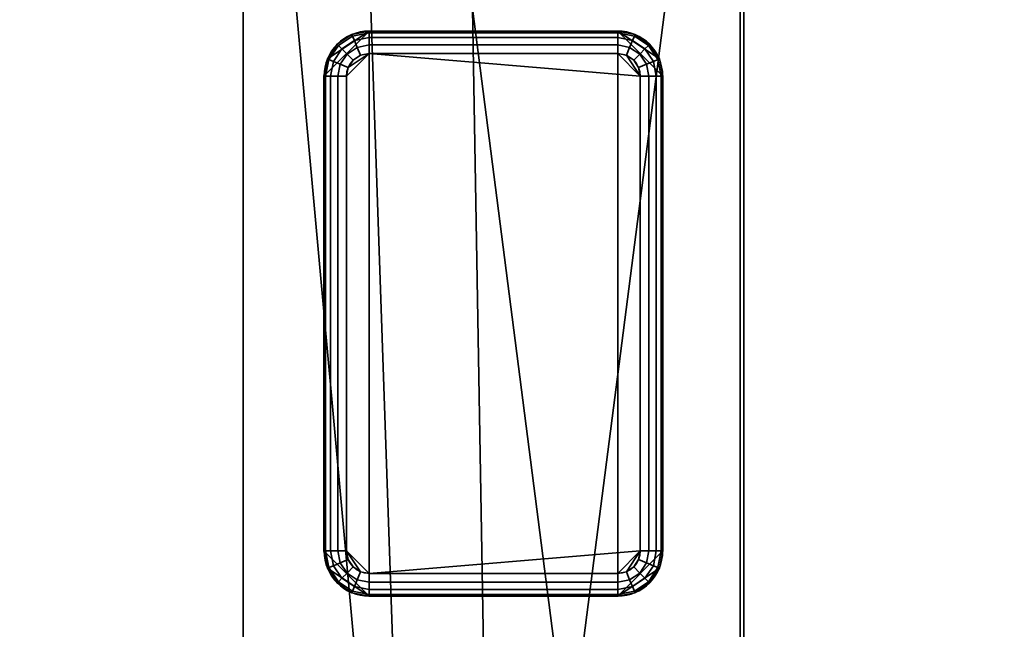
# Model space of a CAD drawing. Header units: millimetres. Extents: x -603 to 3703, y -115 to 193.
# Tile 178 of 256: x -431 to -387, y 120 to 147. Entities that reach past the tile are written whole.
import ezdxf

# ---------------------------------------------------------------- set-up
doc = ezdxf.new("R2010")
doc.units = ezdxf.units.MM
doc.layers.add('151', color=7, linetype='Continuous', true_color=0xffffff)

# ---------------------------------------------------------------- blocks, each defined once
blk = doc.blocks.new('UG_SURFACE_001')
at = {"layer": '151', "color": 252, "linetype": 'Continuous', "lineweight": 35}
for points in [[(603, -18, 2212.25), (603, 174.4, 2212.25), (-603, 174.4, 2212.25), (-603, -18, 2212.25)], [(-453, -18, 2062.25), (-453, 174.4, 2062.25), (453, 174.4, 2062.25), (453, -18, 2062.25)]]:
    blk.add_3dface(points, dxfattribs=at)
blk = doc.blocks.new('UG_SURFACE_015')
at = {"layer": '151', "color": 41, "linetype": 'Continuous', "lineweight": 35}
for points in [[(-421.15, 81, 2030.4), (-421.15, 173.15, 2030.4), (-421.15, 173.15, -5.75), (-421.15, 81, -5.75)], [(-415.5, 147.3, -5.75), (-413.5, 89, -5.75), (-421.15, 173.15, -5.75)], [(-413.5, 89, -5.75), (-413.5, 81, -5.75), (-421.15, 81, -5.75), (-421.15, 173.15, -5.75)], [(-421.15, 173.15, 2030.4), (-413.5, 89, 2022.75), (-415.5, 147.3, 2024.75)], [(-421.15, 173.15, 2030.4), (-421.15, 81, 2030.4), (-413.5, 81, 2022.75), (-413.5, 89, 2022.75)], [(-411, 147.3, -5.75), (-411, 173.15, -5.75), (-399.15, 173.15, -5.75), (-399.15, 55.15, -5.75)], [(-410, 89, 2019.25), (-399.15, 173.15, 2008.4), (-411, 173.15, 2020.25), (-411, 147.3, 2020.25)], [(-410, 89, 2019.25), (-410, 55.15, 2019.25), (-399.15, 55.15, 2008.4), (-399.15, 173.15, 2008.4)], [(-399.15, 173.15, 2008.4), (-399.15, 55.15, 2008.4), (-399.15, 55.15, -5.75), (-399.15, 173.15, -5.75)], [(-410, 89, -5.75), (-413.5, 89, -5.75), (-415.5, 147.3, -5.75), (-411, 147.3, -5.75)], [(-411, 147.3, 2020.25), (-415.5, 147.3, 2024.75), (-413.5, 89, 2022.75), (-410, 89, 2019.25)], [(-410, 89, -5.75), (-411, 147.3, -5.75), (-399.15, 55.15, -5.75)]]:
    blk.add_3dface(points, dxfattribs=at)
blk = doc.blocks.new('UG_SURFACE_016')
at = {"layer": '151', "color": 253, "linetype": 'Continuous', "lineweight": 35}
for points in [[(-415.575, 121.3, -5.75), (-415.575, 146.3, -5.75), (-417.575, 144.3, -5.75), (-417.575, 123.3, -5.75)], [(-417.423, 145.065, -5.75), (-417.575, 144.3, -5.75), (-415.575, 146.3, -5.75)], [(-415.575, 146.3, -5.75), (-416.34, 146.148, -5.75), (-416.989, 145.714, -5.75), (-417.423, 145.065, -5.75)], [(-416.34, 146.148, -5.75), (-416.34, 146.148, -7.75), (-416.989, 145.714, -7.75), (-416.989, 145.714, -5.75)], [(-416.989, 145.714, -7.75), (-416.34, 146.148, -7.75), (-416.311, 146.077, -8.133), (-416.935, 145.66, -8.133)], [(-416.935, 145.66, -8.133), (-416.311, 146.077, -8.133), (-416.228, 145.877, -8.457), (-416.782, 145.507, -8.457)], [(-415.575, 146.3, -5.75), (-415.575, 146.3, -7.75), (-416.34, 146.148, -7.75), (-416.34, 146.148, -5.75)], [(-416.34, 146.148, -7.75), (-415.575, 146.3, -7.75), (-415.575, 146.224, -8.133), (-416.311, 146.077, -8.133)], [(-416.311, 146.077, -8.133), (-415.575, 146.224, -8.133), (-415.575, 146.007, -8.457), (-416.228, 145.877, -8.457)], [(-416.228, 145.877, -8.457), (-415.575, 146.007, -8.457), (-415.575, 145.683, -8.674), (-416.104, 145.577, -8.674)], [(-404.575, 146.3, -7.75), (-415.575, 146.3, -7.75), (-415.575, 146.3, -5.75), (-404.575, 146.3, -5.75)], [(-404.575, 146.3, -5.75), (-415.575, 146.3, -5.75), (-415.575, 121.3, -5.75), (-404.575, 121.3, -5.75)], [(-404.575, 146.224, -8.133), (-415.575, 146.224, -8.133), (-415.575, 146.3, -7.75), (-404.575, 146.3, -7.75)], [(-404.575, 146.007, -8.457), (-415.575, 146.007, -8.457), (-415.575, 146.224, -8.133), (-404.575, 146.224, -8.133)], [(-404.575, 145.683, -8.674), (-415.575, 145.683, -8.674), (-415.575, 146.007, -8.457), (-404.575, 146.007, -8.457)], [(-404.575, 146.3, -5.75), (-402.575, 144.3, -5.75), (-402.727, 145.065, -5.75)], [(-404.575, 146.3, -5.75), (-404.575, 121.3, -5.75), (-402.575, 123.3, -5.75), (-402.575, 144.3, -5.75)], [(-402.727, 145.065, -5.75), (-403.161, 145.714, -5.75), (-403.81, 146.148, -5.75), (-404.575, 146.3, -5.75)], [(-403.81, 146.148, -5.75), (-403.81, 146.148, -7.75), (-404.575, 146.3, -7.75), (-404.575, 146.3, -5.75)], [(-404.575, 146.3, -7.75), (-403.81, 146.148, -7.75), (-403.839, 146.077, -8.133), (-404.575, 146.224, -8.133)], [(-404.575, 146.224, -8.133), (-403.839, 146.077, -8.133), (-403.922, 145.877, -8.457), (-404.575, 146.007, -8.457)], [(-404.575, 146.007, -8.457), (-403.922, 145.877, -8.457), (-404.046, 145.577, -8.674), (-404.575, 145.683, -8.674)], [(-403.839, 146.077, -8.133), (-403.215, 145.66, -8.133), (-403.368, 145.507, -8.457), (-403.922, 145.877, -8.457)], [(-403.81, 146.148, -7.75), (-403.161, 145.714, -7.75), (-403.215, 145.66, -8.133), (-403.839, 146.077, -8.133)], [(-403.161, 145.714, -5.75), (-403.161, 145.714, -7.75), (-403.81, 146.148, -7.75), (-403.81, 146.148, -5.75)], [(-416.989, 145.714, -5.75), (-416.989, 145.714, -7.75), (-417.423, 145.065, -7.75), (-417.423, 145.065, -5.75)], [(-417.423, 145.065, -7.75), (-416.989, 145.714, -7.75), (-416.935, 145.66, -8.133), (-417.352, 145.036, -8.133)], [(-417.352, 145.036, -8.133), (-416.935, 145.66, -8.133), (-416.782, 145.507, -8.457), (-417.152, 144.953, -8.457)], [(-416.782, 145.507, -8.457), (-416.228, 145.877, -8.457), (-416.104, 145.577, -8.674), (-416.553, 145.278, -8.674)], [(-416.553, 145.278, -8.674), (-416.104, 145.577, -8.674), (-415.958, 145.224, -8.75), (-416.282, 145.007, -8.75)], [(-416.104, 145.577, -8.674), (-415.575, 145.683, -8.674), (-415.575, 145.3, -8.75), (-415.958, 145.224, -8.75)], [(-404.575, 145.3, -8.75), (-415.575, 145.3, -8.75), (-415.575, 145.683, -8.674), (-404.575, 145.683, -8.674)], [(-404.575, 145.683, -8.674), (-404.046, 145.577, -8.674), (-404.192, 145.224, -8.75), (-404.575, 145.3, -8.75)], [(-404.046, 145.577, -8.674), (-403.597, 145.278, -8.674), (-403.868, 145.007, -8.75), (-404.192, 145.224, -8.75)], [(-403.922, 145.877, -8.457), (-403.368, 145.507, -8.457), (-403.597, 145.278, -8.674), (-404.046, 145.577, -8.674)], [(-403.215, 145.66, -8.133), (-402.798, 145.036, -8.133), (-402.998, 144.953, -8.457), (-403.368, 145.507, -8.457)], [(-403.161, 145.714, -7.75), (-402.727, 145.065, -7.75), (-402.798, 145.036, -8.133), (-403.215, 145.66, -8.133)], [(-402.727, 145.065, -5.75), (-402.727, 145.065, -7.75), (-403.161, 145.714, -7.75), (-403.161, 145.714, -5.75)], [(-417.152, 144.953, -8.457), (-416.782, 145.507, -8.457), (-416.553, 145.278, -8.674), (-416.852, 144.829, -8.674)], [(-416.852, 144.829, -8.674), (-416.553, 145.278, -8.674), (-416.282, 145.007, -8.75), (-416.499, 144.683, -8.75)], [(-415.575, 145.3, -8.75), (-416.575, 144.3, -8.75), (-416.499, 144.683, -8.75)], [(-415.575, 145.3, -8.75), (-415.575, 122.3, -8.75), (-416.575, 123.3, -8.75), (-416.575, 144.3, -8.75)], [(-416.499, 144.683, -8.75), (-416.282, 145.007, -8.75), (-415.958, 145.224, -8.75), (-415.575, 145.3, -8.75)], [(-403.575, 144.3, -8.75), (-415.575, 145.3, -8.75), (-404.575, 145.3, -8.75)], [(-403.575, 144.3, -8.75), (-403.575, 123.3, -8.75), (-415.575, 122.3, -8.75), (-415.575, 145.3, -8.75)], [(-403.575, 144.3, -8.75), (-404.575, 145.3, -8.75), (-404.192, 145.224, -8.75)], [(-404.192, 145.224, -8.75), (-403.868, 145.007, -8.75), (-403.651, 144.683, -8.75), (-403.575, 144.3, -8.75)], [(-403.597, 145.278, -8.674), (-403.298, 144.829, -8.674), (-403.651, 144.683, -8.75), (-403.868, 145.007, -8.75)], [(-403.368, 145.507, -8.457), (-402.998, 144.953, -8.457), (-403.298, 144.829, -8.674), (-403.597, 145.278, -8.674)], [(-417.423, 145.065, -5.75), (-417.423, 145.065, -7.75), (-417.575, 144.3, -7.75), (-417.575, 144.3, -5.75)], [(-417.575, 144.3, -7.75), (-417.423, 145.065, -7.75), (-417.352, 145.036, -8.133), (-417.499, 144.3, -8.133)], [(-417.499, 144.3, -8.133), (-417.352, 145.036, -8.133), (-417.152, 144.953, -8.457), (-417.282, 144.3, -8.457)], [(-417.282, 144.3, -8.457), (-417.152, 144.953, -8.457), (-416.852, 144.829, -8.674), (-416.958, 144.3, -8.674)], [(-416.958, 144.3, -8.674), (-416.852, 144.829, -8.674), (-416.499, 144.683, -8.75), (-416.575, 144.3, -8.75)], [(-403.298, 144.829, -8.674), (-403.192, 144.3, -8.674), (-403.575, 144.3, -8.75), (-403.651, 144.683, -8.75)], [(-402.998, 144.953, -8.457), (-402.868, 144.3, -8.457), (-403.192, 144.3, -8.674), (-403.298, 144.829, -8.674)], [(-402.798, 145.036, -8.133), (-402.651, 144.3, -8.133), (-402.868, 144.3, -8.457), (-402.998, 144.953, -8.457)], [(-402.727, 145.065, -7.75), (-402.575, 144.3, -7.75), (-402.651, 144.3, -8.133), (-402.798, 145.036, -8.133)], [(-402.575, 144.3, -5.75), (-402.575, 144.3, -7.75), (-402.727, 145.065, -7.75), (-402.727, 145.065, -5.75)], [(-417.575, 144.3, -7.75), (-417.575, 123.3, -7.75), (-417.575, 123.3, -5.75), (-417.575, 144.3, -5.75)], [(-417.499, 144.3, -8.133), (-417.499, 123.3, -8.133), (-417.575, 123.3, -7.75), (-417.575, 144.3, -7.75)], [(-417.282, 144.3, -8.457), (-417.282, 123.3, -8.457), (-417.499, 123.3, -8.133), (-417.499, 144.3, -8.133)], [(-416.958, 144.3, -8.674), (-416.958, 123.3, -8.674), (-417.282, 123.3, -8.457), (-417.282, 144.3, -8.457)], [(-416.575, 144.3, -8.75), (-416.575, 123.3, -8.75), (-416.958, 123.3, -8.674), (-416.958, 144.3, -8.674)], [(-403.575, 123.3, -8.75), (-403.575, 144.3, -8.75), (-403.192, 144.3, -8.674), (-403.192, 123.3, -8.674)], [(-403.192, 123.3, -8.674), (-403.192, 144.3, -8.674), (-402.868, 144.3, -8.457), (-402.868, 123.3, -8.457)], [(-402.868, 123.3, -8.457), (-402.868, 144.3, -8.457), (-402.651, 144.3, -8.133), (-402.651, 123.3, -8.133)], [(-402.651, 123.3, -8.133), (-402.651, 144.3, -8.133), (-402.575, 144.3, -7.75), (-402.575, 123.3, -7.75)], [(-402.575, 123.3, -7.75), (-402.575, 144.3, -7.75), (-402.575, 144.3, -5.75), (-402.575, 123.3, -5.75)], [(-417.575, 123.3, -5.75), (-417.575, 123.3, -7.75), (-417.423, 122.535, -7.75), (-417.423, 122.535, -5.75)], [(-417.423, 122.535, -7.75), (-417.575, 123.3, -7.75), (-417.499, 123.3, -8.133), (-417.352, 122.564, -8.133)], [(-415.575, 121.3, -5.75), (-417.575, 123.3, -5.75), (-417.423, 122.535, -5.75)], [(-417.352, 122.564, -8.133), (-417.499, 123.3, -8.133), (-417.282, 123.3, -8.457), (-417.152, 122.647, -8.457)], [(-417.152, 122.647, -8.457), (-417.282, 123.3, -8.457), (-416.958, 123.3, -8.674), (-416.852, 122.771, -8.674)], [(-416.852, 122.771, -8.674), (-416.958, 123.3, -8.674), (-416.575, 123.3, -8.75), (-416.499, 122.917, -8.75)], [(-416.575, 123.3, -8.75), (-415.575, 122.3, -8.75), (-415.958, 122.376, -8.75)], [(-415.958, 122.376, -8.75), (-416.282, 122.593, -8.75), (-416.499, 122.917, -8.75), (-416.575, 123.3, -8.75)], [(-404.575, 122.3, -8.75), (-415.575, 122.3, -8.75), (-403.575, 123.3, -8.75)], [(-402.727, 122.535, -5.75), (-402.575, 123.3, -5.75), (-404.575, 121.3, -5.75)], [(-404.192, 122.376, -8.75), (-404.575, 122.3, -8.75), (-403.575, 123.3, -8.75)], [(-403.575, 123.3, -8.75), (-403.651, 122.917, -8.75), (-403.868, 122.593, -8.75), (-404.192, 122.376, -8.75)], [(-403.192, 123.3, -8.674), (-403.298, 122.771, -8.674), (-403.651, 122.917, -8.75), (-403.575, 123.3, -8.75)], [(-402.868, 123.3, -8.457), (-402.998, 122.647, -8.457), (-403.298, 122.771, -8.674), (-403.192, 123.3, -8.674)], [(-402.651, 123.3, -8.133), (-402.798, 122.564, -8.133), (-402.998, 122.647, -8.457), (-402.868, 123.3, -8.457)], [(-402.575, 123.3, -7.75), (-402.727, 122.535, -7.75), (-402.798, 122.564, -8.133), (-402.651, 123.3, -8.133)], [(-402.727, 122.535, -5.75), (-402.727, 122.535, -7.75), (-402.575, 123.3, -7.75), (-402.575, 123.3, -5.75)], [(-416.553, 122.322, -8.674), (-416.852, 122.771, -8.674), (-416.499, 122.917, -8.75), (-416.282, 122.593, -8.75)], [(-403.298, 122.771, -8.674), (-403.597, 122.322, -8.674), (-403.868, 122.593, -8.75), (-403.651, 122.917, -8.75)], [(-416.989, 121.886, -7.75), (-417.423, 122.535, -7.75), (-417.352, 122.564, -8.133), (-416.935, 121.94, -8.133)], [(-417.423, 122.535, -5.75), (-417.423, 122.535, -7.75), (-416.989, 121.886, -7.75), (-416.989, 121.886, -5.75)], [(-417.423, 122.535, -5.75), (-416.989, 121.886, -5.75), (-416.34, 121.452, -5.75), (-415.575, 121.3, -5.75)], [(-416.935, 121.94, -8.133), (-417.352, 122.564, -8.133), (-417.152, 122.647, -8.457), (-416.782, 122.093, -8.457)], [(-416.782, 122.093, -8.457), (-417.152, 122.647, -8.457), (-416.852, 122.771, -8.674), (-416.553, 122.322, -8.674)], [(-416.104, 122.023, -8.674), (-416.553, 122.322, -8.674), (-416.282, 122.593, -8.75), (-415.958, 122.376, -8.75)], [(-404.575, 121.3, -5.75), (-403.81, 121.452, -5.75), (-403.161, 121.886, -5.75), (-402.727, 122.535, -5.75)], [(-403.597, 122.322, -8.674), (-404.046, 122.023, -8.674), (-404.192, 122.376, -8.75), (-403.868, 122.593, -8.75)], [(-402.998, 122.647, -8.457), (-403.368, 122.093, -8.457), (-403.597, 122.322, -8.674), (-403.298, 122.771, -8.674)], [(-402.798, 122.564, -8.133), (-403.215, 121.94, -8.133), (-403.368, 122.093, -8.457), (-402.998, 122.647, -8.457)], [(-402.727, 122.535, -7.75), (-403.161, 121.886, -7.75), (-403.215, 121.94, -8.133), (-402.798, 122.564, -8.133)], [(-403.161, 121.886, -5.75), (-403.161, 121.886, -7.75), (-402.727, 122.535, -7.75), (-402.727, 122.535, -5.75)], [(-416.311, 121.523, -8.133), (-416.935, 121.94, -8.133), (-416.782, 122.093, -8.457), (-416.228, 121.723, -8.457)], [(-416.228, 121.723, -8.457), (-416.782, 122.093, -8.457), (-416.553, 122.322, -8.674), (-416.104, 122.023, -8.674)], [(-415.575, 121.593, -8.457), (-416.228, 121.723, -8.457), (-416.104, 122.023, -8.674), (-415.575, 121.917, -8.674)], [(-415.575, 121.917, -8.674), (-416.104, 122.023, -8.674), (-415.958, 122.376, -8.75), (-415.575, 122.3, -8.75)], [(-415.575, 122.3, -8.75), (-404.575, 122.3, -8.75), (-404.575, 121.917, -8.674), (-415.575, 121.917, -8.674)], [(-404.046, 122.023, -8.674), (-404.575, 121.917, -8.674), (-404.575, 122.3, -8.75), (-404.192, 122.376, -8.75)], [(-403.922, 121.723, -8.457), (-404.575, 121.593, -8.457), (-404.575, 121.917, -8.674), (-404.046, 122.023, -8.674)], [(-403.368, 122.093, -8.457), (-403.922, 121.723, -8.457), (-404.046, 122.023, -8.674), (-403.597, 122.322, -8.674)], [(-403.215, 121.94, -8.133), (-403.839, 121.523, -8.133), (-403.922, 121.723, -8.457), (-403.368, 122.093, -8.457)], [(-416.34, 121.452, -7.75), (-416.989, 121.886, -7.75), (-416.935, 121.94, -8.133), (-416.311, 121.523, -8.133)], [(-416.989, 121.886, -5.75), (-416.989, 121.886, -7.75), (-416.34, 121.452, -7.75), (-416.34, 121.452, -5.75)], [(-415.575, 121.376, -8.133), (-416.311, 121.523, -8.133), (-416.228, 121.723, -8.457), (-415.575, 121.593, -8.457)], [(-415.575, 121.917, -8.674), (-404.575, 121.917, -8.674), (-404.575, 121.593, -8.457), (-415.575, 121.593, -8.457)], [(-415.575, 121.593, -8.457), (-404.575, 121.593, -8.457), (-404.575, 121.376, -8.133), (-415.575, 121.376, -8.133)], [(-403.839, 121.523, -8.133), (-404.575, 121.376, -8.133), (-404.575, 121.593, -8.457), (-403.922, 121.723, -8.457)], [(-403.161, 121.886, -7.75), (-403.81, 121.452, -7.75), (-403.839, 121.523, -8.133), (-403.215, 121.94, -8.133)], [(-403.81, 121.452, -5.75), (-403.81, 121.452, -7.75), (-403.161, 121.886, -7.75), (-403.161, 121.886, -5.75)], [(-415.575, 121.3, -7.75), (-416.34, 121.452, -7.75), (-416.311, 121.523, -8.133), (-415.575, 121.376, -8.133)], [(-416.34, 121.452, -5.75), (-416.34, 121.452, -7.75), (-415.575, 121.3, -7.75), (-415.575, 121.3, -5.75)], [(-415.575, 121.376, -8.133), (-404.575, 121.376, -8.133), (-404.575, 121.3, -7.75), (-415.575, 121.3, -7.75)], [(-415.575, 121.3, -7.75), (-404.575, 121.3, -7.75), (-404.575, 121.3, -5.75), (-415.575, 121.3, -5.75)], [(-403.81, 121.452, -7.75), (-404.575, 121.3, -7.75), (-404.575, 121.376, -8.133), (-403.839, 121.523, -8.133)], [(-404.575, 121.3, -5.75), (-404.575, 121.3, -7.75), (-403.81, 121.452, -7.75), (-403.81, 121.452, -5.75)]]:
    blk.add_3dface(points, dxfattribs=at)
blk = doc.blocks.new('UG_SURFACE_018')
at = {"layer": '151', "color": 7, "linetype": 'Continuous', "lineweight": 35}
for points in [[(-399, 173.15, -5.75), (-399, 55.15, -5.75), (-399.15, 55.15, -5.75), (-399.15, 173.15, -5.75)], [(-399.15, 55.15, 2008.4), (-399.15, 173.15, 2008.4), (-399.15, 173.15, -5.75), (-399.15, 55.15, -5.75)], [(-399, 55.15, 2008.25), (-399, 173.15, 2008.25), (-399.15, 173.15, 2008.4), (-399.15, 55.15, 2008.4)], [(-399, 55.15, -5.75), (-399, 173.15, -5.75), (-399, 173.15, 2008.25), (-399, 55.15, 2008.25)]]:
    blk.add_3dface(points, dxfattribs=at)
blk = doc.blocks.new('UG_SURFACE_021')
at = {"layer": '151', "color": 7, "linetype": 'Continuous', "lineweight": 35}
for points in [[(-399.15, 55.15, 2008.4), (-399.15, 173.15, 2008.4), (-399, 173.15, 2008.25), (-399, 55.15, 2008.25)], [(399.15, 55.15, 2008.4), (399.15, 173.15, 2008.4), (-399.15, 173.15, 2008.4), (-399.15, 55.15, 2008.4)], [(-399, 55.15, 2008.25), (-399, 173.15, 2008.25), (399, 173.15, 2008.25), (399, 55.15, 2008.25)]]:
    blk.add_3dface(points, dxfattribs=at)
blk = doc.blocks.new('UG_SURFACE_022')
at = {"layer": '151', "color": 41, "linetype": 'Continuous', "lineweight": 35}
for points in [[(421.15, 81, 2030.4), (421.15, 173.15, 2030.4), (-421.15, 173.15, 2030.4), (-421.15, 81, 2030.4)], [(-415.5, 147.3, 2024.75), (-413.5, 89, 2022.75), (-421.15, 173.15, 2030.4)], [(-413.5, 89, 2022.75), (-413.5, 81, 2022.75), (-421.15, 81, 2030.4), (-421.15, 173.15, 2030.4)], [(-411, 147.3, 2020.25), (-411, 173.15, 2020.25), (-399.15, 173.15, 2008.4), (-410, 89, 2019.25)], [(-399.15, 173.15, 2008.4), (-399.15, 55.15, 2008.4), (-410, 55.15, 2019.25), (-410, 89, 2019.25)], [(399.15, 173.15, 2008.4), (399.15, 55.15, 2008.4), (-399.15, 55.15, 2008.4), (-399.15, 173.15, 2008.4)], [(-410, 89, 2019.25), (-413.5, 89, 2022.75), (-415.5, 147.3, 2024.75), (-411, 147.3, 2020.25)]]:
    blk.add_3dface(points, dxfattribs=at)

msp = doc.modelspace()

# ---------------------------------------------------------------- linework, layer by layer
at = {"layer": '151', "linetype": 'Continuous', "lineweight": -3}
for p, q in [((-421.15, 81, 2030.4), (-421.15, 173.15, 2030.4)), ((-421.15, 81, -5.75), (-421.15, 173.15, -5.75)), ((-421.15, 81, 2030.4), (-421.15, 173.15, 2030.4)), ((-399.15, 173.15, 2008.4), (-399.15, 55.15, 2008.4)), ((-399.15, 55.15, 2008.4), (-399.15, 173.15, 2008.4)), ((-399.15, 173.15, 2008.4), (-399.15, 55.15, 2008.4)), ((-399.15, 173.15, -5.75), (-399.15, 55.15, -5.75)), ((-399.15, 55.15, 2008.4), (-399.15, 173.15, 2008.4)), ((-399.15, 55.15, -5.75), (-399.15, 173.15, -5.75)), ((-399, 55.15, -5.75), (-399, 173.15, -5.75)), ((-399, 55.15, 2008.25), (-399, 173.15, 2008.25)), ((-399, 55.15, 2008.25), (-399, 173.15, 2008.25)), ((-404.575, 146.3, -7.75), (-415.575, 146.3, -7.75)), ((-415.575, 146.3, -7.75), (-415.575, 146.3, -5.75)), ((-404.575, 146.3, -5.75), (-415.575, 146.3, -5.75)), ((-404.575, 146.3, -7.75), (-404.575, 146.3, -5.75)), ((-415.575, 145.3, -8.75), (-404.575, 145.3, -8.75)), ((-417.575, 144.3, -7.75), (-417.575, 144.3, -5.75)), ((-417.575, 144.3, -7.75), (-417.575, 123.3, -7.75)), ((-417.575, 144.3, -5.75), (-417.575, 123.3, -5.75)), ((-416.575, 123.3, -8.75), (-416.575, 144.3, -8.75)), ((-403.575, 144.3, -8.75), (-403.575, 123.3, -8.75)), ((-402.575, 144.3, -7.75), (-402.575, 144.3, -5.75)), ((-402.575, 123.3, -7.75), (-402.575, 144.3, -7.75)), ((-402.575, 123.3, -5.75), (-402.575, 144.3, -5.75)), ((-417.575, 123.3, -7.75), (-417.575, 123.3, -5.75)), ((-402.575, 123.3, -7.75), (-402.575, 123.3, -5.75)), ((-404.575, 122.3, -8.75), (-415.575, 122.3, -8.75)), ((-415.575, 121.3, -5.75), (-404.575, 121.3, -5.75)), ((-415.575, 121.3, -7.75), (-404.575, 121.3, -7.75)), ((-415.575, 121.3, -7.75), (-415.575, 121.3, -5.75)), ((-404.575, 121.3, -7.75), (-404.575, 121.3, -5.75))]:
    msp.add_line(p, q, dxfattribs=at)
for centre, start, end in [((-415.575, 144.3, -5.75), 90, 180), ((-415.575, 144.3, -7.75), 90, 180), ((-404.575, 144.3, -7.75), 0, 90), ((-404.575, 144.3, -5.75), 0, 90), ((-415.575, 123.3, -7.75), 180, 270), ((-415.575, 123.3, -5.75), 180, 270), ((-404.575, 123.3, -7.75), 270, 0), ((-404.575, 123.3, -5.75), 270, 0)]:
    msp.add_arc(centre, 2, start, end, dxfattribs=at)
at = {"layer": '151', "linetype": 'Continuous', "lineweight": -3, "extrusion": (1, 0, 0)}
for centre, start, end in [((145.3, -7.75, -415.575), 270, 0), ((145.3, -7.75, -404.575), 270, 0), ((122.3, -7.75, -415.575), 180, 270), ((122.3, -7.75, -404.575), 180, 270)]:
    msp.add_arc(centre, 1, start, end, dxfattribs=at)
at = {"layer": '151', "linetype": 'Continuous', "lineweight": -3, "extrusion": (0, 0, -1)}
for centre, start, end in [((415.575, 144.3, 8.75), 0, 90), ((404.575, 144.3, 8.75), 90, 180), ((415.575, 123.3, 8.75), 270, 0), ((404.575, 123.3, 8.75), 180, 270)]:
    msp.add_arc(centre, 1, start, end, dxfattribs=at)
at = {"layer": '151', "linetype": 'Continuous', "lineweight": -3, "extrusion": (0, -1, 0)}
for centre, start, end in [((-416.575, -7.75, -144.3), 180, 270), ((-403.575, -7.75, -144.3), 270, 0), ((-416.575, -7.75, -123.3), 180, 270), ((-403.575, -7.75, -123.3), 270, 0)]:
    msp.add_arc(centre, 1, start, end, dxfattribs=at)

# ---------------------------------------------------------------- block references
at = {"layer": '151', "linetype": 'Continuous', "lineweight": -3}
for name in ['UG_SURFACE_018', 'UG_SURFACE_021', 'UG_SURFACE_001', 'UG_SURFACE_015', 'UG_SURFACE_022', 'UG_SURFACE_016']:
    msp.add_blockref(name, (0, 0), dxfattribs=at)

doc.saveas('drawing.dxf')
